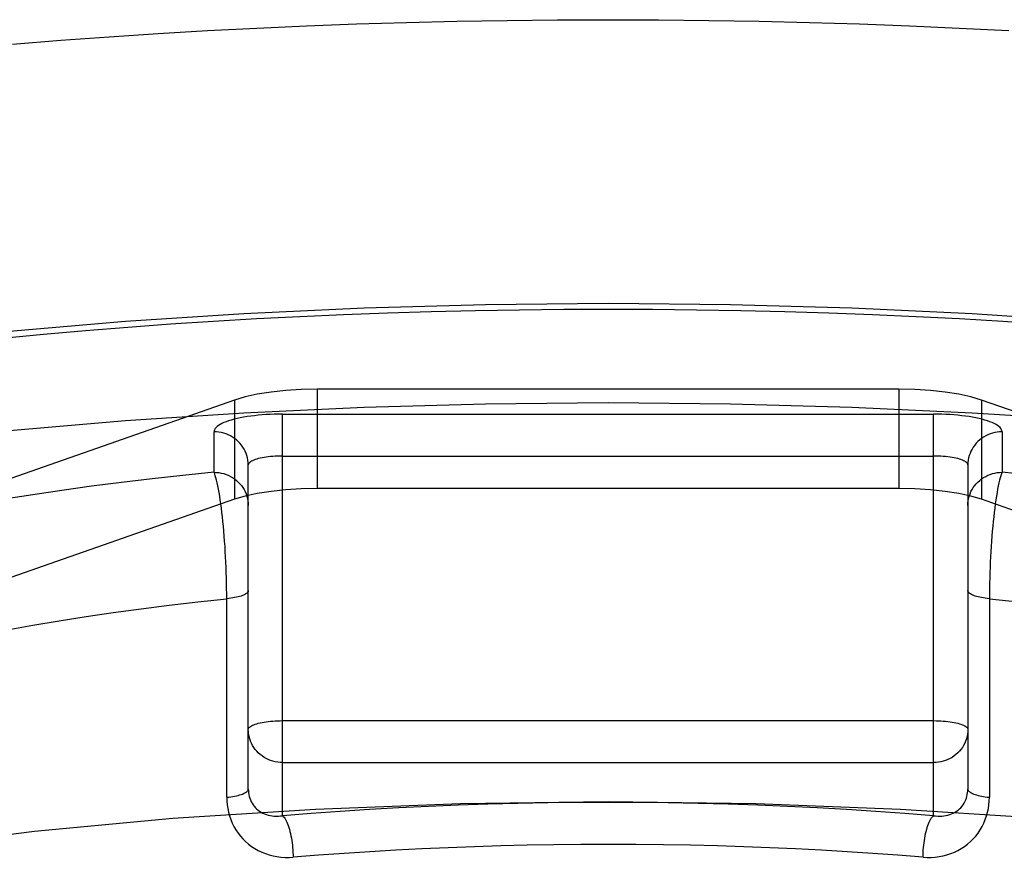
# Model space of a CAD drawing. Header units: inches. Extents: x 0 to 245, y 0 to 158.
# Tile 145 of 159: x 110.13 to 110.417, y 115.282 to 115.531. Entities that reach past the tile are written whole.
import ezdxf

# ---------------------------------------------------------------- set-up
doc = ezdxf.new("R2010")
doc.units = ezdxf.units.IN
doc.header["$LTSCALE"] = 13.466196
doc.header["$MEASUREMENT"] = 0
doc.linetypes.add('HIDDEN', pattern=[0.2, 0.1, -0.1])
doc.layers.add('DEFAULT_2', color=8, linetype='HIDDEN')

msp = doc.modelspace()

# ---------------------------------------------------------------- linework, layer by layer
at = {"layer": 'DEFAULT_2', "color": 8, "linetype": 'HIDDEN'}
for p, q in [((111.88997, 115.50087), (107.73897, 115.50087)), ((111.88447, 115.49872), (107.73897, 115.49872)), ((107.73897, 115.48109), (111.91747, 115.48109)), ((111.91747, 115.45417), (107.73897, 115.45417)), ((110.21659, 115.4232), (110.21659, 115.39423)), ((110.38634, 115.4232), (110.21659, 115.4232)), ((110.38634, 115.4232), (110.38634, 115.39423)), ((110.19247, 115.42006), (110.04416, 115.36814)), ((110.19247, 115.42006), (110.19247, 115.39108)), ((110.41046, 115.42006), (110.41046, 115.39108)), ((110.55877, 115.36814), (110.41046, 115.42006)), ((110.20647, 115.29868), (110.20647, 115.41596)), ((110.20647, 115.41596), (110.39647, 115.41596)), ((110.39647, 115.29868), (110.39647, 115.41596)), ((110.18647, 115.39896), (110.18647, 115.41078)), ((110.41647, 115.41078), (110.41647, 115.39896)), ((110.20647, 115.40371), (110.39647, 115.40371)), ((110.19647, 115.30648), (110.19647, 115.40112)), ((110.40647, 115.40112), (110.40647, 115.30648)), ((110.38634, 115.39423), (110.21659, 115.39423)), ((110.19247, 115.39108), (110.04416, 115.33916)), ((110.41046, 115.39108), (110.40736, 115.392)), ((110.55877, 115.33916), (110.41046, 115.39108)), ((110.19017, 115.30407), (110.19017, 115.36352)), ((110.20647, 115.32644), (110.39647, 115.32644)), ((110.20647, 115.31419), (110.39647, 115.31419))]:
    msp.add_line(p, q, dxfattribs=at)
for points in [[(110.12764, 115.52401), (110.14171, 115.52514), (110.15588, 115.52617), (110.17015, 115.52711), (110.18451, 115.52795), (110.19896, 115.5287), (110.21347, 115.52934), (110.22804, 115.52989), (110.24267, 115.53034), (110.25733, 115.53069), (110.27203, 115.53094), (110.28674, 115.53108), (110.30147, 115.53113)], [(110.30147, 115.53113), (110.31619, 115.53108), (110.3309, 115.53094), (110.3456, 115.53069), (110.36026, 115.53034), (110.37489, 115.52989), (110.38946, 115.52934), (110.40397, 115.5287), (110.41842, 115.52795)], [(109.80147, 115.3189), (109.80274, 115.32813), (109.80655, 115.33732), (109.8129, 115.34641), (109.82172, 115.35536), (109.83299, 115.36412), (109.84665, 115.37266), (109.86263, 115.38092), (109.88084, 115.38886), (109.9012, 115.39645), (109.92359, 115.40365), (109.94792, 115.41041), (109.97403, 115.4167), (110.00183, 115.4225), (110.03114, 115.42777), (110.06184, 115.43248), (110.09376, 115.43662), (110.12673, 115.44015), (110.1606, 115.44307), (110.19518, 115.44535), (110.23031, 115.44699), (110.26571, 115.44798), (110.30147, 115.44831)], [(110.30147, 115.44831), (110.33723, 115.44798), (110.37262, 115.44699), (110.40775, 115.44535), (110.44233, 115.44307), (110.4762, 115.44015), (110.50917, 115.43662), (110.54109, 115.43248), (110.57179, 115.42777), (110.6011, 115.4225), (110.6289, 115.4167), (110.65502, 115.41041), (110.67934, 115.40365), (110.70173, 115.39645), (110.72209, 115.38886), (110.7403, 115.38092), (110.75628, 115.37266), (110.76994, 115.36412), (110.78121, 115.35536), (110.79003, 115.34641), (110.79638, 115.33732), (110.80019, 115.32813), (110.80147, 115.3189)], [(110.12461, 115.43814), (110.13673, 115.4393), (110.14897, 115.44038), (110.1613, 115.44137), (110.17374, 115.44228), (110.18626, 115.4431), (110.19886, 115.44384), (110.21153, 115.44449), (110.22427, 115.44505), (110.23705, 115.44553), (110.24988, 115.44593), (110.26275, 115.44623), (110.27564, 115.44645), (110.28854, 115.44658), (110.30147, 115.44663)], [(110.30147, 115.44663), (110.31439, 115.44658), (110.32729, 115.44645), (110.34018, 115.44623), (110.35305, 115.44593), (110.36588, 115.44553), (110.37866, 115.44505), (110.3914, 115.44449), (110.40407, 115.44384), (110.41667, 115.4431), (110.42919, 115.44228)], [(110.21659, 115.4232), (110.21189, 115.42311), (110.2074, 115.42283), (110.20309, 115.42237), (110.1991, 115.42175), (110.19557, 115.42098), (110.19247, 115.42006)], [(110.41046, 115.42006), (110.40736, 115.42098), (110.40384, 115.42175), (110.39984, 115.42237), (110.39553, 115.42283), (110.39104, 115.42311), (110.38634, 115.4232)], [(109.80147, 115.28992), (109.80274, 115.29915), (109.80655, 115.30834), (109.8129, 115.31743), (109.82172, 115.32638), (109.83299, 115.33515), (109.84665, 115.34368), (109.86263, 115.35194), (109.88084, 115.35989), (109.9012, 115.36747), (109.92359, 115.37467), (109.94792, 115.38143), (109.97403, 115.38772), (110.00183, 115.39352), (110.03114, 115.39879), (110.06184, 115.4035), (110.09376, 115.40764), (110.12673, 115.41117), (110.1606, 115.41409), (110.19518, 115.41637), (110.23031, 115.41801), (110.26571, 115.419), (110.30147, 115.41933)], [(110.30147, 115.41933), (110.33723, 115.419), (110.37262, 115.41801), (110.40775, 115.41637), (110.44233, 115.41409), (110.4762, 115.41117), (110.50917, 115.40764), (110.54109, 115.4035), (110.57179, 115.39879), (110.6011, 115.39352), (110.6289, 115.38772), (110.65502, 115.38143), (110.67934, 115.37467), (110.70173, 115.36747), (110.72209, 115.35989), (110.7403, 115.35194), (110.75628, 115.34368), (110.76994, 115.33515), (110.78121, 115.32638), (110.79003, 115.31743), (110.79638, 115.30834), (110.80019, 115.29915), (110.80147, 115.28992)], [(110.20647, 115.41596), (110.20526, 115.41595), (110.20406, 115.41592), (110.20287, 115.41587), (110.20168, 115.41581), (110.20052, 115.41572), (110.19938, 115.41562), (110.19826, 115.4155), (110.19717, 115.41536), (110.19612, 115.41521), (110.19511, 115.41504), (110.19413, 115.41486), (110.1932, 115.41466), (110.19232, 115.41444), (110.19149, 115.41421), (110.19072, 115.41397), (110.19, 115.41372), (110.18935, 115.41346), (110.18875, 115.41319), (110.18823, 115.4129), (110.18776, 115.41262), (110.18737, 115.41232), (110.18705, 115.41202), (110.18679, 115.41171), (110.18661, 115.4114), (110.1865, 115.41109), (110.18647, 115.41078)], [(110.41647, 115.41078), (110.41643, 115.41109), (110.41632, 115.4114), (110.41614, 115.41171), (110.41589, 115.41202), (110.41556, 115.41232), (110.41517, 115.41262), (110.4147, 115.4129), (110.41418, 115.41319), (110.41358, 115.41346), (110.41293, 115.41372), (110.41221, 115.41397), (110.41144, 115.41421), (110.41061, 115.41444), (110.40973, 115.41466), (110.4088, 115.41486), (110.40783, 115.41504), (110.40681, 115.41521), (110.40576, 115.41536), (110.40467, 115.4155), (110.40355, 115.41562), (110.40241, 115.41572), (110.40125, 115.41581), (110.40007, 115.41587), (110.39887, 115.41592), (110.39767, 115.41595), (110.39647, 115.41596)], [(110.19647, 115.40112), (110.19644, 115.40181), (110.19636, 115.4025), (110.19624, 115.40317), (110.19606, 115.40384), (110.19583, 115.4045), (110.19556, 115.40513), (110.19524, 115.40575), (110.19488, 115.40634), (110.19447, 115.40691), (110.19402, 115.40745), (110.19354, 115.40795), (110.19301, 115.40842), (110.19246, 115.40885), (110.19187, 115.40925), (110.19126, 115.4096), (110.19062, 115.40991), (110.18996, 115.41017), (110.18928, 115.41039), (110.18859, 115.41056), (110.18789, 115.41068), (110.18718, 115.41076), (110.18647, 115.41078)], [(110.41647, 115.41078), (110.41575, 115.41076), (110.41504, 115.41068), (110.41434, 115.41056), (110.41365, 115.41039), (110.41297, 115.41017), (110.41231, 115.40991), (110.41167, 115.4096), (110.41106, 115.40925), (110.41047, 115.40885), (110.40992, 115.40842), (110.40939, 115.40795), (110.40891, 115.40745), (110.40846, 115.40691), (110.40805, 115.40634), (110.40769, 115.40575), (110.40737, 115.40513), (110.4071, 115.4045), (110.40687, 115.40384), (110.40669, 115.40317), (110.40657, 115.4025), (110.40649, 115.40181), (110.40647, 115.40112)], [(110.20647, 115.40371), (110.20575, 115.4037), (110.20504, 115.40368), (110.20434, 115.40365), (110.20365, 115.40361), (110.20297, 115.40355), (110.20231, 115.40348), (110.20167, 115.40339), (110.20106, 115.4033), (110.20047, 115.40319), (110.19992, 115.40308), (110.19939, 115.40295), (110.19891, 115.40282), (110.19846, 115.40267), (110.19805, 115.40252), (110.19769, 115.40236), (110.19737, 115.4022), (110.1971, 115.40203), (110.19687, 115.40185), (110.19669, 115.40167), (110.19657, 115.40149), (110.19649, 115.40131), (110.19647, 115.40112)], [(110.40647, 115.40112), (110.40644, 115.40131), (110.40636, 115.40149), (110.40624, 115.40167), (110.40606, 115.40185), (110.40583, 115.40203), (110.40556, 115.4022), (110.40524, 115.40236), (110.40488, 115.40252), (110.40447, 115.40267), (110.40402, 115.40282), (110.40354, 115.40295), (110.40301, 115.40308), (110.40246, 115.40319), (110.40187, 115.4033), (110.40126, 115.40339), (110.40062, 115.40348), (110.39996, 115.40355), (110.39928, 115.40361), (110.39859, 115.40365), (110.39789, 115.40368), (110.39718, 115.4037), (110.39647, 115.40371)], [(110.18647, 115.39896), (110.17736, 115.39804), (110.16836, 115.39705), (110.15947, 115.396), (110.15071, 115.39488), (110.14208, 115.39369), (110.13359, 115.39243), (110.12524, 115.39111)], [(110.19017, 115.36352), (110.19015, 115.36504), (110.19013, 115.36656), (110.19009, 115.3681), (110.19005, 115.36965), (110.18999, 115.3712), (110.18992, 115.37274), (110.18985, 115.37428), (110.18976, 115.37582), (110.18967, 115.37733), (110.18956, 115.37884), (110.18945, 115.38032), (110.18933, 115.38177), (110.1892, 115.3832), (110.18907, 115.38459), (110.18892, 115.38595), (110.18877, 115.38726), (110.18862, 115.38853), (110.18846, 115.38975), (110.18829, 115.39092), (110.18812, 115.39203), (110.18794, 115.39308), (110.18776, 115.39407), (110.18758, 115.39499), (110.1874, 115.39584), (110.18721, 115.39662), (110.18703, 115.39732), (110.18684, 115.39795), (110.18665, 115.39849), (110.18647, 115.39896)], [(110.18647, 115.39896), (110.18718, 115.39893), (110.18789, 115.39886), (110.18859, 115.39874), (110.18928, 115.39857), (110.18996, 115.39835), (110.19062, 115.39808), (110.19126, 115.39777), (110.19187, 115.39742), (110.19246, 115.39703), (110.19301, 115.3966), (110.19354, 115.39613), (110.19402, 115.39562), (110.19447, 115.39509), (110.19488, 115.39452), (110.19524, 115.39393), (110.19556, 115.39331), (110.19583, 115.39267), (110.19606, 115.39202), (110.19624, 115.39135), (110.19636, 115.39067), (110.19644, 115.38999), (110.19647, 115.3893)], [(110.40647, 115.3893), (110.40649, 115.38999), (110.40657, 115.39067), (110.40669, 115.39135), (110.40687, 115.39202), (110.4071, 115.39267), (110.40737, 115.39331), (110.40769, 115.39393), (110.40805, 115.39452), (110.40846, 115.39509), (110.40891, 115.39562), (110.40939, 115.39613), (110.40992, 115.3966), (110.41047, 115.39703), (110.41106, 115.39742), (110.41167, 115.39777), (110.41231, 115.39808), (110.41297, 115.39835), (110.41365, 115.39857), (110.41434, 115.39874), (110.41504, 115.39886), (110.41575, 115.39893), (110.41647, 115.39896)], [(110.41647, 115.39896), (110.41628, 115.39849), (110.41609, 115.39795), (110.4159, 115.39732), (110.41572, 115.39662), (110.41553, 115.39584), (110.41535, 115.39499), (110.41517, 115.39407), (110.41499, 115.39308), (110.41481, 115.39203), (110.41464, 115.39092), (110.41448, 115.38975), (110.41431, 115.38853), (110.41416, 115.38726), (110.41401, 115.38595), (110.41386, 115.38459), (110.41373, 115.3832), (110.4136, 115.38177), (110.41348, 115.38032), (110.41337, 115.37884), (110.41326, 115.37733), (110.41317, 115.37582), (110.41308, 115.37428), (110.41301, 115.37274), (110.41294, 115.3712), (110.41288, 115.36965), (110.41284, 115.3681), (110.4128, 115.36656), (110.41278, 115.36504), (110.41276, 115.36352), (110.41276, 115.30407)], [(110.42558, 115.39804), (110.41647, 115.39896)], [(110.1991, 115.39277), (110.19557, 115.392), (110.19247, 115.39108)], [(110.21659, 115.39423), (110.21189, 115.39413), (110.2074, 115.39385), (110.20309, 115.39339), (110.1991, 115.39277)], [(110.40736, 115.392), (110.40384, 115.39277), (110.39984, 115.39339), (110.39553, 115.39385), (110.39104, 115.39413), (110.38634, 115.39423)], [(110.19647, 115.36443), (110.19644, 115.36426), (110.19638, 115.36409), (110.19627, 115.36392), (110.19612, 115.36375), (110.19592, 115.36359), (110.19569, 115.36343), (110.19541, 115.36328), (110.1951, 115.36312), (110.19474, 115.36298), (110.19436, 115.36284), (110.19393, 115.36271), (110.19348, 115.36259), (110.19299, 115.36247), (110.19247, 115.36236), (110.19193, 115.36226), (110.19137, 115.36218), (110.19078, 115.3621), (110.19017, 115.36203)], [(110.41276, 115.36203), (110.41215, 115.3621), (110.41156, 115.36218), (110.411, 115.36226), (110.41046, 115.36236), (110.40994, 115.36247), (110.40945, 115.36259), (110.409, 115.36271), (110.40857, 115.36284), (110.40819, 115.36298), (110.40783, 115.36312), (110.40752, 115.36328), (110.40724, 115.36343), (110.40701, 115.36359), (110.40681, 115.36375), (110.40666, 115.36392), (110.40655, 115.36409), (110.40649, 115.36426), (110.40647, 115.36443)], [(110.1261, 115.35292), (110.13362, 115.35428), (110.14129, 115.35557), (110.1491, 115.35681), (110.15706, 115.35798), (110.16516, 115.35909), (110.17338, 115.36014), (110.18172, 115.36111), (110.19017, 115.36203)], [(110.41276, 115.36203), (110.42121, 115.36111)], [(110.19647, 115.32385), (110.19649, 115.32403), (110.19657, 115.32422), (110.19669, 115.3244), (110.19687, 115.32458), (110.1971, 115.32475), (110.19737, 115.32492), (110.19769, 115.32509), (110.19805, 115.32525), (110.19846, 115.3254), (110.19891, 115.32554), (110.19939, 115.32568), (110.19992, 115.3258), (110.20047, 115.32592), (110.20106, 115.32602), (110.20167, 115.32612), (110.20231, 115.3262), (110.20297, 115.32627), (110.20365, 115.32633), (110.20434, 115.32638), (110.20504, 115.32641), (110.20575, 115.32643), (110.20647, 115.32644)], [(110.39647, 115.32644), (110.39718, 115.32643), (110.39789, 115.32641), (110.39859, 115.32638), (110.39928, 115.32633), (110.39996, 115.32627), (110.40062, 115.3262), (110.40126, 115.32612), (110.40187, 115.32602), (110.40246, 115.32592), (110.40301, 115.3258), (110.40354, 115.32568), (110.40402, 115.32554), (110.40447, 115.3254), (110.40488, 115.32525), (110.40524, 115.32509), (110.40556, 115.32492), (110.40584, 115.32475), (110.40606, 115.32458), (110.40624, 115.3244), (110.40636, 115.32422), (110.40644, 115.32403), (110.40647, 115.32385)], [(110.20647, 115.31419), (110.20575, 115.31421), (110.20504, 115.31429), (110.20434, 115.31441), (110.20365, 115.31458), (110.20297, 115.3148), (110.20231, 115.31506), (110.20167, 115.31537), (110.20106, 115.31572), (110.20047, 115.31612), (110.19992, 115.31655), (110.19939, 115.31702), (110.19891, 115.31752), (110.19846, 115.31806), (110.19805, 115.31863), (110.19769, 115.31922), (110.19737, 115.31984), (110.1971, 115.32047), (110.19687, 115.32113), (110.19669, 115.3218), (110.19657, 115.32247), (110.19649, 115.32316), (110.19647, 115.32385)], [(110.40647, 115.32385), (110.40644, 115.32316), (110.40636, 115.32247), (110.40624, 115.32179), (110.40606, 115.32113), (110.40583, 115.32047), (110.40556, 115.31984), (110.40524, 115.31922), (110.40488, 115.31863), (110.40447, 115.31806), (110.40402, 115.31752), (110.40354, 115.31702), (110.40301, 115.31655), (110.40246, 115.31612), (110.40187, 115.31572), (110.40126, 115.31537), (110.40062, 115.31506), (110.39996, 115.3148), (110.39928, 115.31458), (110.39859, 115.31441), (110.39789, 115.31429), (110.39718, 115.31421), (110.39647, 115.31419)], [(110.19017, 115.30407), (110.19078, 115.30414), (110.19137, 115.30422), (110.19193, 115.30431), (110.19247, 115.30441), (110.19299, 115.30451), (110.19348, 115.30463), (110.19393, 115.30475), (110.19436, 115.30489), (110.19474, 115.30502), (110.1951, 115.30517), (110.19541, 115.30532), (110.19569, 115.30548), (110.19592, 115.30564), (110.19612, 115.3058), (110.19627, 115.30597), (110.19638, 115.30613), (110.19644, 115.3063), (110.19647, 115.30648)], [(110.19647, 115.30648), (110.19648, 115.30593), (110.19653, 115.30538), (110.19662, 115.30484), (110.19673, 115.3043), (110.19689, 115.30378), (110.19708, 115.30327), (110.1973, 115.30278), (110.19756, 115.30231), (110.19784, 115.30186), (110.19816, 115.30143), (110.19852, 115.30103), (110.1989, 115.30065), (110.19931, 115.3003), (110.19974, 115.29998), (110.20021, 115.29969), (110.2007, 115.29942), (110.20121, 115.29919), (110.20175, 115.29899), (110.2023, 115.29883), (110.20287, 115.2987), (110.20345, 115.29861), (110.20404, 115.29855), (110.20464, 115.29853), (110.20525, 115.29855), (110.20586, 115.2986), (110.20647, 115.29868)], [(110.39647, 115.29868), (110.39707, 115.2986), (110.39768, 115.29855), (110.39829, 115.29853), (110.39889, 115.29855), (110.39948, 115.29861), (110.40006, 115.2987), (110.40063, 115.29883), (110.40118, 115.29899), (110.40172, 115.29919), (110.40223, 115.29942), (110.40272, 115.29969), (110.40319, 115.29998), (110.40362, 115.3003), (110.40403, 115.30065), (110.40441, 115.30103), (110.40477, 115.30143), (110.40509, 115.30186), (110.40537, 115.30231), (110.40563, 115.30278), (110.40585, 115.30327), (110.40604, 115.30378), (110.4062, 115.3043), (110.40631, 115.30484), (110.4064, 115.30538), (110.40645, 115.30593), (110.40647, 115.30648)], [(110.40647, 115.30648), (110.40649, 115.3063), (110.40655, 115.30613), (110.40666, 115.30597), (110.40681, 115.3058), (110.40701, 115.30564), (110.40724, 115.30548), (110.40752, 115.30532), (110.40783, 115.30517), (110.40819, 115.30502), (110.40857, 115.30489), (110.409, 115.30475), (110.40945, 115.30463), (110.40994, 115.30451), (110.41046, 115.30441), (110.411, 115.30431), (110.41156, 115.30422), (110.41215, 115.30414), (110.41276, 115.30407)], [(110.19017, 115.30407), (110.19021, 115.30297), (110.1903, 115.30186), (110.19047, 115.30076), (110.1907, 115.29967), (110.19099, 115.2986), (110.19136, 115.29754), (110.19179, 115.29651), (110.19229, 115.29551), (110.19284, 115.29455), (110.19346, 115.29363), (110.19414, 115.29275), (110.19488, 115.29192), (110.19567, 115.29114), (110.19652, 115.2904), (110.19742, 115.28972), (110.19837, 115.2891), (110.19936, 115.28854), (110.2004, 115.28804), (110.20147, 115.28761), (110.20257, 115.28725), (110.20369, 115.28695), (110.20484, 115.28673), (110.206, 115.28658), (110.20718, 115.2865), (110.20835, 115.28649), (110.20953, 115.28656)], [(110.3934, 115.28656), (110.39458, 115.28649), (110.39575, 115.2865), (110.39693, 115.28658), (110.39809, 115.28673), (110.39924, 115.28695), (110.40036, 115.28725), (110.40146, 115.28761), (110.40253, 115.28804), (110.40357, 115.28854), (110.40456, 115.2891), (110.40551, 115.28972), (110.40641, 115.2904), (110.40726, 115.29114), (110.40805, 115.29192), (110.40879, 115.29275), (110.40947, 115.29363), (110.41009, 115.29455), (110.41064, 115.29551), (110.41114, 115.29651), (110.41157, 115.29754), (110.41194, 115.2986), (110.41223, 115.29967), (110.41246, 115.30076), (110.41263, 115.30186), (110.41272, 115.30297), (110.41276, 115.30407)], [(110.30147, 115.3027), (110.25838, 115.30215), (110.21611, 115.30052), (110.17447, 115.29782), (110.13404, 115.29408), (110.09524, 115.28933), (110.0584, 115.28362), (110.02393, 115.27699), (109.99211, 115.26953), (109.96328, 115.2613), (109.9377, 115.25238), (109.91564, 115.24284), (109.89727, 115.2328), (109.88282, 115.22233), (109.87237, 115.21156), (109.86609, 115.20056), (109.86397, 115.18947)], [(110.39647, 115.29868), (110.38807, 115.29935), (110.37961, 115.29995), (110.37108, 115.30049), (110.3625, 115.30097), (110.35387, 115.30139), (110.3452, 115.30174), (110.33649, 115.30203), (110.32776, 115.30225), (110.319, 115.30241), (110.31023, 115.30251), (110.30145, 115.30254), (110.29267, 115.30251), (110.2839, 115.30241), (110.27515, 115.30225), (110.26641, 115.30203), (110.2577, 115.30174), (110.24903, 115.30139), (110.2404, 115.30097), (110.23182, 115.30049), (110.22329, 115.29995), (110.21484, 115.29935), (110.20647, 115.29868)], [(110.73897, 115.18947), (110.73684, 115.20056), (110.73056, 115.21156), (110.72011, 115.22233), (110.70566, 115.2328), (110.68729, 115.24284), (110.66523, 115.25238), (110.63965, 115.2613), (110.61082, 115.26953), (110.579, 115.27699), (110.54453, 115.28362), (110.50769, 115.28933), (110.46889, 115.29408), (110.42846, 115.29782), (110.38682, 115.30052), (110.34455, 115.30215), (110.30147, 115.3027)], [(110.20647, 115.29868), (110.20668, 115.29848), (110.2069, 115.29823), (110.20712, 115.29794), (110.20733, 115.2976), (110.20754, 115.29721), (110.20774, 115.29678), (110.20793, 115.29632), (110.20812, 115.29582), (110.2083, 115.29528), (110.20847, 115.29471), (110.20863, 115.29411), (110.20878, 115.29349), (110.20892, 115.29284), (110.20904, 115.29217), (110.20915, 115.29149), (110.20925, 115.29079), (110.20934, 115.29009), (110.20941, 115.28938), (110.20946, 115.28867), (110.2095, 115.28796), (110.20952, 115.28725), (110.20953, 115.28656)], [(110.3934, 115.28656), (110.39341, 115.28725), (110.39343, 115.28796), (110.39347, 115.28867), (110.39352, 115.28938), (110.39359, 115.29009), (110.39368, 115.29079), (110.39378, 115.29149), (110.39389, 115.29217), (110.39401, 115.29284), (110.39415, 115.29349), (110.3943, 115.29411), (110.39446, 115.29471), (110.39463, 115.29528), (110.39481, 115.29582), (110.395, 115.29632), (110.39519, 115.29678), (110.39539, 115.29721), (110.3956, 115.2976), (110.39581, 115.29794), (110.39603, 115.29823), (110.39625, 115.29848), (110.39647, 115.29868)], [(110.30147, 115.29029), (110.2935, 115.29027), (110.28562, 115.29019), (110.27785, 115.29005), (110.27015, 115.28987), (110.26245, 115.28963), (110.25477, 115.28935), (110.24712, 115.28901), (110.23951, 115.28862), (110.23196, 115.28818), (110.22446, 115.28769), (110.21698, 115.28715), (110.20953, 115.28656)], [(110.3934, 115.28656), (110.38608, 115.28714), (110.37869, 115.28768), (110.37123, 115.28817), (110.36373, 115.2886), (110.35621, 115.28899), (110.34865, 115.28933), (110.34105, 115.28962), (110.33338, 115.28985), (110.32557, 115.29004), (110.31765, 115.29018), (110.30961, 115.29027), (110.30147, 115.29029)]]:
    msp.add_lwpolyline(points, dxfattribs=at)

doc.saveas('drawing.dxf')
